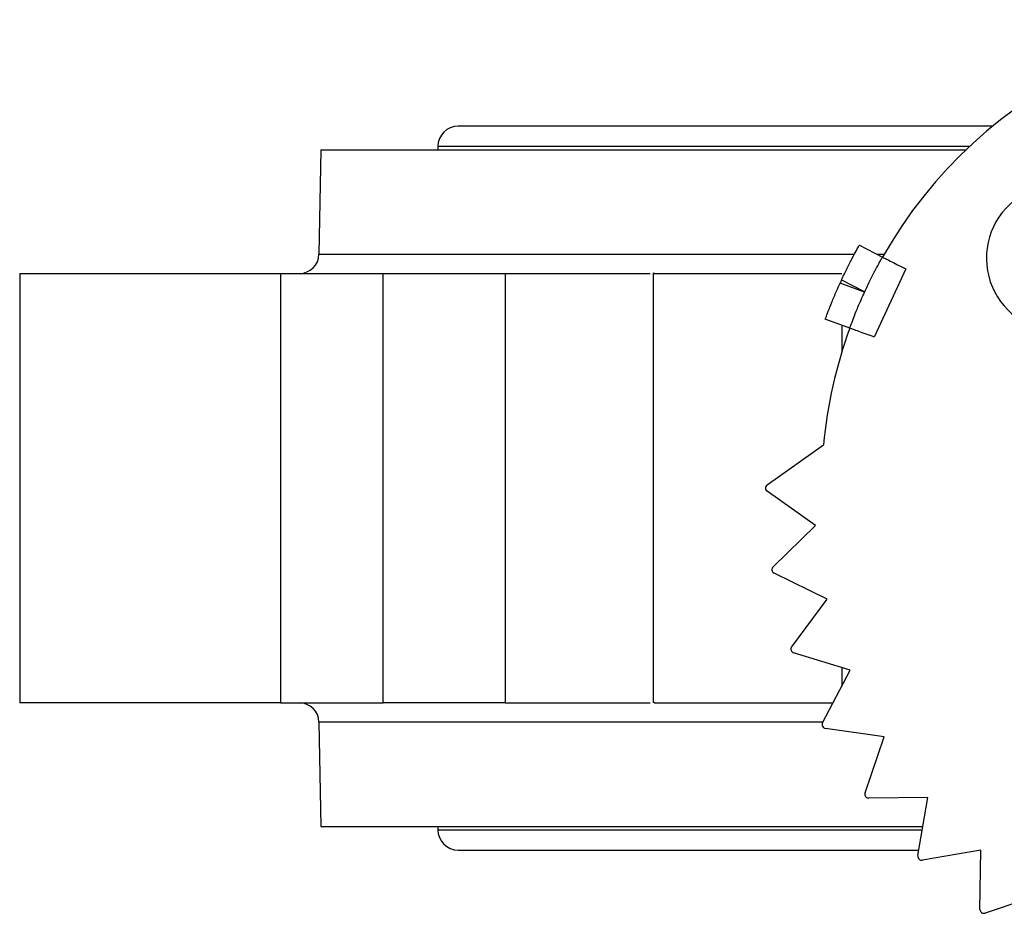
# Model space of a CAD drawing. Header units: millimetres. Extents: x 438 to 1493, y -117 to 773.
# Tile 2 of 26: x 797 to 873, y 25 to 94. Entities that reach past the tile are written whole.
import ezdxf

# ---------------------------------------------------------------- set-up
doc = ezdxf.new("R2010")
doc.units = ezdxf.units.MM

msp = doc.modelspace()

# ---------------------------------------------------------------- linework, layer by layer
at = {"color": 7, "linetype": 'Continuous', "lineweight": 25}
for p, q in [((872.001, 85.87), (830.92, 85.87)), ((820.354, 84.054), (820.214, 76.027)), ((820.354, 84.054), (869.954, 84.054)), ((829.354, 84.304), (829.354, 84.054)), ((861.758, 76.726), (863.539, 75.812)), ((797.205, 74.555), (797.205, 41.554)), ((817.253, 74.554), (817.253, 41.554)), ((817.253, 74.554), (825.153, 74.554)), ((818.354, 74.557), (818.354, 74.554)), ((825.153, 41.554), (825.153, 74.554)), ((834.524, 74.554), (834.524, 41.554)), ((845.912, 74.602), (845.912, 41.554)), ((865.32, 74.898), (862.898, 69.665)), ((862.16, 73.125), (860.274, 73.81)), ((860.388, 74.057), (862.169, 73.143)), ((862.169, 73.143), (862.16, 73.125)), ((861.018, 70.348), (859.138, 71.031)), ((854.664, 58.298), (859.007, 61.369)), ((858.378, 55.183), (854.664, 57.809)), ((855.121, 52.008), (858.378, 55.183)), ((859.276, 49.512), (855.198, 51.525)), ((856.556, 45.867), (859.276, 49.512)), ((861.05, 44.052), (856.707, 45.401)), ((858.934, 40.026), (861.05, 44.052)), ((817.253, 41.554), (825.153, 41.554)), ((820.214, 40.08), (820.354, 32.054)), ((863.657, 38.936), (859.156, 39.59)), ((862.196, 34.629), (863.657, 38.936)), ((867.031, 34.291), (862.484, 34.233)), ((866.262, 29.809), (867.031, 34.291)), ((820.354, 32.054), (866.647, 32.054)), ((829.354, 32.054), (829.354, 31.804)), ((830.92, 30.237), (866.336, 30.237)), ((871.091, 30.231), (866.609, 29.462)), ((871.033, 25.684), (871.091, 30.231)), ((875.736, 26.856), (871.429, 25.396))]:
    msp.add_line(p, q, dxfattribs=at)
at = {"color": 8, "linetype": 'Continuous', "lineweight": 25}
for p, q in [((870.218, 84.304), (829.354, 84.304)), ((820.214, 76.027), (861.305, 76.027)), ((863.119, 76.027), (863.662, 76.027)), ((860.412, 70.568), (860.412, 68.531)), ((860.412, 44.25), (860.412, 42.838)), ((858.962, 40.08), (820.214, 40.08)), ((829.354, 31.804), (866.605, 31.804))]:
    msp.add_line(p, q, dxfattribs=at)
at = {"color": 7, "linetype": 'Continuous', "lineweight": 25}
for centre, radius, start, end in [((894.854, 58.054), 36, 298.3199, 150.44251), ((830.92, 84.304), 1.567, 90, 180), ((877.176, 75.731), 5.65, 339.56914, 259.92208), ((818.714, 76.054), 1.5, 270, 359), ((894.854, 58.054), 38, 155.09322, 155.50344), ((894.854, 58.054), 36, 160.0315, 174.71561), ((854.838, 58.054), 0.3, 125.26594, 234.73406), ((855.33, 51.794), 0.3, 134.26594, 243.73406), ((856.796, 45.688), 0.3, 143.26594, 252.73406), ((818.714, 40.054), 1.5, 1, 90), ((859.199, 39.887), 0.3, 152.26594, 261.73406), ((862.48, 34.533), 0.3, 161.26594, 270.73406), ((830.92, 31.804), 1.567, 180, 270), ((866.558, 29.758), 0.3, 170.26594, 279.73406), ((871.333, 25.68), 0.3, 179.26594, 288.73406)]:
    msp.add_arc(centre, radius, start, end, dxfattribs=at)
for points, knots in [([(860.388, 74.057), (860.532, 74.361), (860.82, 74.969), (861.232, 75.767), (861.555, 76.364), (861.732, 76.681), (861.75, 76.713), (861.758, 76.726)], [0, 0, 0, 0, 0.214165, 0.428328, 0.642602, 0.857249, 1, 1, 1, 1]), ([(862.169, 73.143), (862.312, 73.447), (862.599, 74.056), (863.011, 74.854), (863.335, 75.451), (863.513, 75.767), (863.531, 75.799), (863.539, 75.812)], [0, 0, 0, 0, 0.2141044, 0.4282076, 0.6424333, 0.8570748, 1, 1, 1, 1]), ([(863.539, 75.812), (863.558, 75.802), (863.598, 75.782), (863.904, 75.625), (864.356, 75.393), (864.857, 75.136), (865.188, 74.966), (865.32, 74.898)], [0, 0, 0, 0, 0.214451, 0.428899, 0.643429, 0.858139, 1, 1, 1, 1]), ([(797.205, 74.554), (797.205, 74.554), (797.208, 74.554), (797.274, 74.554), (797.566, 74.554), (798.233, 74.554), (799.498, 74.554), (801.25, 74.554), (803.488, 74.554), (806.116, 74.554), (808.51, 74.554), (810.467, 74.554), (811.913, 74.554), (813.338, 74.554), (814.483, 74.554), (815.37, 74.554), (816.008, 74.554), (816.637, 74.554), (817.048, 74.554), (817.253, 74.554)], [0, 0, 0, 0, 0.008025, 0.057446, 0.106886, 0.20005, 0.293214, 0.391958, 0.494807, 0.599839, 0.704871, 0.756353, 0.807853, 0.857274, 0.906714, 0.930056, 0.953352, 0.97665, 1, 1, 1, 1]), ([(825.153, 74.554), (825.241, 74.554), (825.415, 74.554), (825.681, 74.554), (825.949, 74.554), (826.219, 74.554), (826.492, 74.554), (826.767, 74.554), (827.044, 74.554), (827.324, 74.554), (827.954, 74.554), (828.944, 74.554), (830.264, 74.554), (831.529, 74.554), (832.458, 74.554), (833.095, 74.554), (833.486, 74.554), (833.855, 74.554), (834.204, 74.554), (834.417, 74.554), (834.524, 74.554)], [0, 0, 0, 0, 0.027191, 0.054266, 0.081258, 0.1082, 0.135127, 0.162072, 0.189068, 0.216151, 0.243352, 0.371657, 0.500014, 0.628319, 0.756676, 0.805529, 0.854092, 0.90256, 0.951131, 1, 1, 1, 1]), ([(834.524, 74.554), (836.522, 74.554), (839.911, 74.554), (843.995, 74.554), (845.671, 74.554)], [0, 0, 0, 0, 0.589615, 1, 1, 1, 1]), ([(846.017, 74.554), (845.991, 74.554), (845.899, 74.554), (846.656, 74.554), (848.225, 74.554), (850.579, 74.554), (853.507, 74.554), (856.854, 74.554), (859.226, 74.554), (860.412, 74.554)], [0, 0, 0, 0, 0.062465, 0.218721, 0.374976, 0.531232, 0.687488, 0.843744, 1, 1, 1, 1]), ([(859.138, 71.031), (859.149, 71.062), (859.172, 71.124), (859.352, 71.609), (859.629, 72.318), (859.954, 73.097), (860.183, 73.607), (860.274, 73.81)], [0, 0, 0, 0, 0.214548, 0.429098, 0.643588, 0.857845, 1, 1, 1, 1]), ([(861.018, 70.348), (861.029, 70.379), (861.052, 70.441), (861.232, 70.926), (861.51, 71.634), (861.837, 72.413), (862.068, 72.922), (862.16, 73.125)], [0, 0, 0, 0, 0.214532, 0.429065, 0.643531, 0.857739, 1, 1, 1, 1]), ([(862.898, 69.665), (862.686, 69.741), (862.264, 69.895), (861.7, 70.1), (861.275, 70.254), (861.05, 70.336), (861.027, 70.344), (861.018, 70.348)], [0, 0, 0, 0, 0.214694, 0.429388, 0.644082, 0.858775, 1, 1, 1, 1]), ([(817.253, 41.554), (816.157, 41.554), (815.006, 41.554), (812.659, 41.554), (811.464, 41.554), (809.103, 41.554), (807.937, 41.554), (805.703, 41.554), (804.635, 41.554), (802.662, 41.554), (801.757, 41.554), (800.164, 41.554), (799.476, 41.554), (798.357, 41.554), (797.927, 41.554), (797.351, 41.554), (797.205, 41.554), (797.205, 41.554)], [0, 0, 0, 0, 0.125, 0.125, 0.25, 0.25, 0.375, 0.375, 0.5, 0.5, 0.625, 0.625, 0.75, 0.75, 0.875, 0.875, 1, 1, 1, 1]), ([(834.524, 41.554), (833.99, 41.554), (833.345, 41.554), (831.897, 41.554), (831.094, 41.554), (829.417, 41.554), (828.542, 41.554), (826.81, 41.554), (825.955, 41.554), (825.153, 41.554)], [0, 0, 0, 0, 0.25, 0.25, 0.5, 0.5, 0.75, 0.75, 1, 1, 1, 1]), ([(834.524, 41.554), (836.522, 41.554), (839.911, 41.554), (843.995, 41.554), (845.671, 41.554)], [0, 0, 0, 0, 0.589615, 1, 1, 1, 1]), ([(846.017, 41.554), (845.991, 41.554), (845.899, 41.554), (846.656, 41.554), (848.225, 41.554), (850.578, 41.554), (853.508, 41.554), (856.636, 41.554), (858.779, 41.554), (859.737, 41.554)], [0, 0, 0, 0, 0.064394, 0.225476, 0.386559, 0.547641, 0.708723, 0.869806, 1, 1, 1, 1])]:
    msp.add_open_spline(points, degree=3, knots=knots, dxfattribs=at)

doc.saveas('drawing.dxf')
